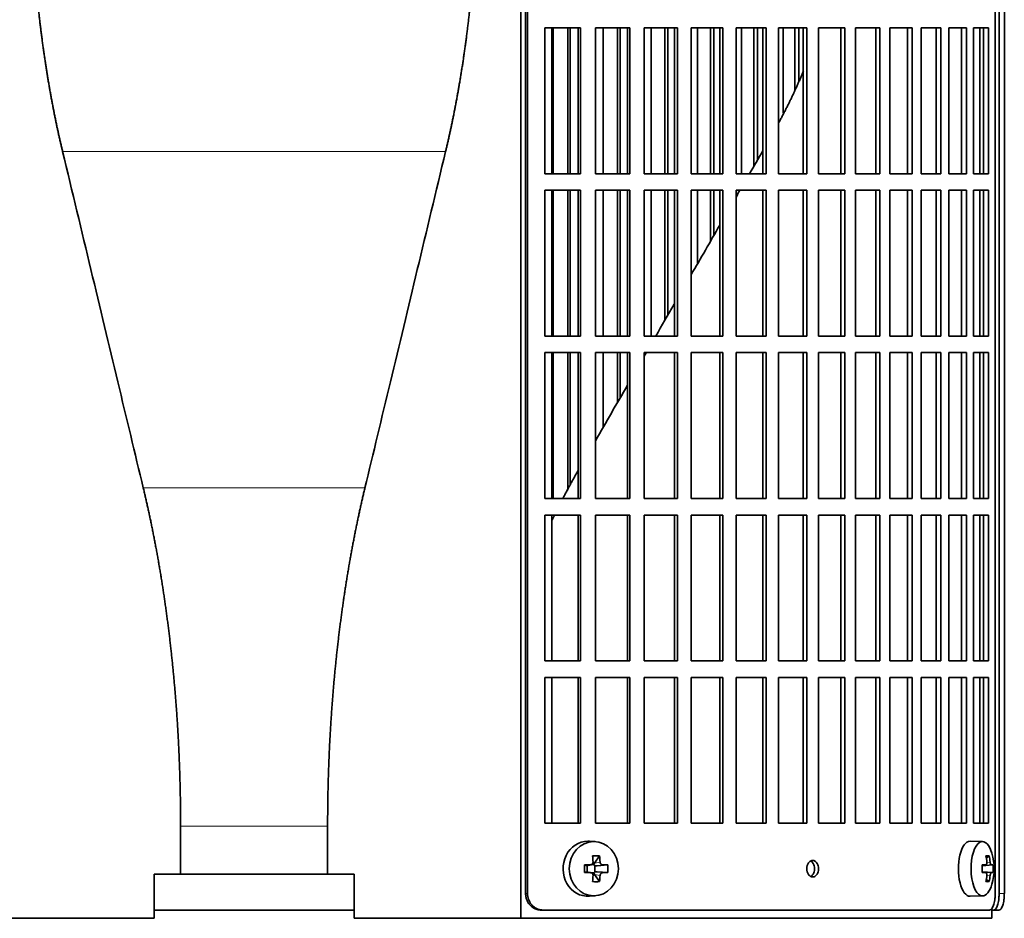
# Model space of a CAD drawing. Header units: millimetres. Extents: x 423 to 1315, y -1724 to 1594.
# Tile 13 of 28: x 530 to 709, y -219 to -56. Entities that reach past the tile are written whole.
import ezdxf

# ---------------------------------------------------------------- set-up
doc = ezdxf.new("R2010")
doc.units = ezdxf.units.MM
for name, color, linetype in [('M5X8_UNI7687', 7, 'Continuous'), ('VSI344-454_FILTR', 7, 'Continuous'), ('VSI344-454_SUPPO', 7, 'Continuous')]:
    doc.layers.add(name, color=color, linetype=linetype)

# ---------------------------------------------------------------- blocks, each defined once
blk = doc.blocks.new('SE')
at = {"layer": 'M5X8_UNI7687', "color": 7, "linetype": 'Continuous', "lineweight": 35}
for p, q in [((634.88, -204.97), (633.83, -204.9)), ((705.26, -204.96), (703, -204.89)), ((632.92, -209.2), (633.34, -209.36)), ((633.38, -209.36), (634.13, -209.17)), ((634.11, -209.14), (634.62, -209.14)), ((635.67, -207.56), (634.76, -208.86)), ((637.15, -209.2), (635.21, -209.36)), ((705.15, -209.25), (705.82, -209.18)), ((707.13, -209.2), (705.16, -209.34)), ((706.43, -207.56), (705.92, -207.95)), ((632.92, -210.59), (633.34, -210.43)), ((634.13, -210.62), (633.38, -210.43)), ((633.43, -210.44), (633.43, -209.35)), ((634.62, -210.64), (634.13, -210.64)), ((635.67, -212.23), (634.76, -210.93)), ((634.79, -209.33), (634.79, -210.46)), ((637.15, -210.59), (635.21, -210.43)), ((705.82, -210.6), (705.15, -210.54)), ((707.13, -210.59), (705.16, -210.44)), ((706.43, -212.23), (705.92, -211.84)), ((633.83, -214.88), (634.88, -214.82)), ((703, -214.89), (705.26, -214.82))]:
    blk.add_line(p, q, dxfattribs=at)
at = {"layer": 'M5X8_UNI7687', "color": 4, "linetype": 'Continuous', "lineweight": 9}
for p, q in [((633.34, -209.36), (634.03, -209.18)), ((634.76, -208.86), (635.77, -208.69)), ((636.22, -209.18), (635.21, -209.36)), ((705.15, -209.25), (705.81, -209.18)), ((706.83, -209.18), (705.16, -209.34)), ((706.02, -208.74), (706.62, -208.69)), ((634.03, -210.6), (633.34, -210.43)), ((635.77, -211.1), (634.76, -210.93)), ((635.21, -210.43), (636.22, -210.6)), ((705.81, -210.6), (705.15, -210.54)), ((705.16, -210.45), (706.83, -210.6)), ((706.62, -211.1), (706.01, -211.05))]:
    blk.add_line(p, q, dxfattribs=at)
at = {"layer": 'M5X8_UNI7687', "color": 7, "linetype": 'Continuous', "lineweight": 35}
for centre, radius, start, end in [((697.35, -209.89), 10, 343.7273, 16.2727), ((682.28, -209.89), 49.36, 179.1963, 180.8037), ((626.57, -209.89), 10.6, 356.2556, 3.7444), ((697.73, -209.89), 9.42, 355.7871, 4.2129)]:
    blk.add_arc(centre, radius, start, end, dxfattribs=at)
for centre, major_axis, ratio, start_param, end_param in [((633.56, -209.89), (0, 5), 0.906308, 0, 3.201231), ((633.56, -209.89), (0, 5), 0.906308, 6.223547, 6.283185), ((702.97, -209.89), (0, 5), 0.422618, 0, 3.154553), ((705.23, -209.89), (0, -4.93), 0.422618, 2.175256, 6.283185), ((630.94, -210.05), (9.99, 0.37), 0.07899, 1.254131, 1.36869), ((631.87, -212.96), (8.86, 2.7), 0.529916, 0.974266, 1.123958), ((631.09, -209.89), (0, 10), 0.34202, -1.449667, -1.335108), ((635.22, -208.86), (-0.561, -0.512), 0.450112, 5.177855, 5.696055), ((635.02, -208.89), (-0.019, -0.502), 0.906042, 5.273044, 5.799842), ((630.8, -209.89), (0, 10), 0.5, -1.449667, -1.335108), ((630.94, -210.05), (9.99, 0.37), 0.07899, 0.897313, 1.011873), ((697.36, -210.05), (9.97, 0.79), 0.036834, 0.556003, 0.670562), ((700.65, -209.89), (0, -9.26), 0.488139, 1.49595, 1.645642), ((699.35, -212.96), (7.75, 5.06), 0.247104, 0.286808, 0.4365), ((697.43, -209.89), (0, 10), 0.866025, 4.833518, 4.948078), ((697.3, -209.89), (0, 10), 0.939693, 4.833518, 4.948078), ((697.36, -210.05), (9.97, 0.79), 0.036834, 0.199185, 0.313745), ((630.94, -209.74), (9.99, -0.37), 0.07899, -1.36869, -1.254131), ((633.34, -208.86), (-0.03, 0.507), 0.355475, 2.983295, 3.209876), ((633.34, -210.93), (-0.03, -0.507), 0.355475, 3.073309, 3.29989), ((635.02, -210.9), (-0.019, 0.502), 0.906042, 0.483343, 1.010141), ((635.22, -210.93), (-0.561, 0.512), 0.450112, 0.58713, 1.105331), ((635.22, -208.86), (-0.85, -0.111), 0.58208, 0.96918, 1.487381), ((635.22, -210.93), (-0.85, 0.111), 0.58208, 4.795805, 5.314006), ((630.94, -209.74), (9.99, -0.37), 0.07899, -1.011873, -0.897313), ((697.36, -209.74), (9.97, -0.79), 0.036834, -0.670562, -0.556003), ((697.36, -209.74), (9.97, -0.79), 0.036834, -0.313745, -0.199185), ((631.09, -209.89), (0, -10), 0.34202, 1.335108, 1.449667), ((631.87, -206.83), (8.86, -2.7), 0.529916, -1.123958, -0.974266), ((630.8, -209.89), (0, -10), 0.5, 1.335108, 1.449667), ((705.23, -209.89), (0, -4.93), 0.422618, 0, 0.966337), ((697.43, -209.89), (0, -10), 0.866025, 1.335108, 1.449667), ((699.35, -206.83), (7.75, -5.06), 0.247104, -0.4365, -0.286808), ((697.3, -209.89), (0, -10), 0.939693, 1.335108, 1.449667)]:
    blk.add_ellipse(centre, major_axis=major_axis, ratio=ratio, start_param=start_param, end_param=end_param, dxfattribs=at)
blk.add_ellipse((634.62, -209.89), major_axis=(0, -4.93), ratio=0.906308, dxfattribs=at)
for points in [[(634.03, -209.18), (634.05, -209.18), (634.08, -209.18), (634.12, -209.17), (634.17, -209.16), (634.21, -209.15), (634.25, -209.12), (634.29, -209.1), (634.32, -209.07), (634.36, -209.04), (634.39, -209), (634.41, -208.96), (634.44, -208.92), (634.45, -208.87), (634.47, -208.83), (634.47, -208.79), (634.48, -208.74), (634.48, -208.7), (634.48, -208.69)], [(635.77, -208.69), (635.77, -208.7), (635.77, -208.74), (635.78, -208.79), (635.79, -208.83), (635.81, -208.87), (635.83, -208.92), (635.85, -208.96), (635.88, -209), (635.91, -209.04), (635.94, -209.07), (635.98, -209.1), (636.02, -209.12), (636.05, -209.15), (636.09, -209.16), (636.13, -209.17), (636.17, -209.18), (636.2, -209.18), (636.22, -209.18)], [(705.81, -209.18), (705.82, -209.18), (705.84, -209.18), (705.86, -209.17), (705.89, -209.16), (705.91, -209.15), (705.93, -209.12), (705.95, -209.1), (705.97, -209.07), (705.98, -209.04), (706, -209), (706.01, -208.96), (706.02, -208.92), (706.02, -208.87), (706.03, -208.83), (706.03, -208.79), (706.03, -208.74), (706.02, -208.7), (706.02, -208.69)], [(706.62, -208.69), (706.63, -208.7), (706.63, -208.74), (706.64, -208.79), (706.65, -208.83), (706.66, -208.87), (706.67, -208.92), (706.68, -208.96), (706.69, -209), (706.71, -209.04), (706.72, -209.07), (706.74, -209.1), (706.75, -209.12), (706.77, -209.15), (706.79, -209.16), (706.8, -209.17), (706.82, -209.18), (706.83, -209.18), (706.83, -209.18)], [(634.48, -211.1), (634.48, -211.08), (634.48, -211.05), (634.47, -211), (634.47, -210.96), (634.45, -210.91), (634.44, -210.87), (634.41, -210.83), (634.39, -210.79), (634.36, -210.75), (634.32, -210.72), (634.29, -210.69), (634.25, -210.66), (634.21, -210.64), (634.17, -210.63), (634.12, -210.61), (634.08, -210.61), (634.05, -210.6), (634.03, -210.6)], [(636.22, -210.6), (636.2, -210.6), (636.17, -210.61), (636.13, -210.61), (636.09, -210.63), (636.05, -210.64), (636.02, -210.66), (635.98, -210.69), (635.94, -210.72), (635.91, -210.75), (635.88, -210.79), (635.85, -210.83), (635.83, -210.87), (635.81, -210.91), (635.79, -210.96), (635.78, -211), (635.77, -211.05), (635.77, -211.08), (635.77, -211.1)], [(706.02, -211.1), (706.02, -211.08), (706.03, -211.05), (706.03, -211), (706.03, -210.96), (706.02, -210.91), (706.02, -210.87), (706.01, -210.83), (706, -210.79), (705.98, -210.75), (705.97, -210.72), (705.95, -210.69), (705.93, -210.66), (705.91, -210.64), (705.89, -210.63), (705.86, -210.61), (705.84, -210.61), (705.82, -210.6), (705.81, -210.6)], [(706.83, -210.6), (706.83, -210.6), (706.82, -210.61), (706.8, -210.61), (706.79, -210.63), (706.77, -210.64), (706.75, -210.66), (706.74, -210.69), (706.72, -210.72), (706.71, -210.75), (706.69, -210.79), (706.68, -210.83), (706.67, -210.87), (706.66, -210.91), (706.65, -210.96), (706.64, -211), (706.63, -211.05), (706.63, -211.08), (706.62, -211.1)]]:
    blk.add_open_spline(points, degree=3, dxfattribs=at)
at = {"layer": 'VSI344-454_FILTR', "color": 7, "linetype": 'Continuous', "lineweight": 35}
for p, q in [((622.24, -214.39), (622.24, 58.61)), ((622.58, -214.39), (622.58, 58.61)), ((707.54, -214.39), (707.54, 58.61)), ((708.25, -214.39), (708.25, 54.61)), ((709.2, -214.39), (709.2, 54.61)), ((625.73, -83.64), (625.73, -57.14)), ((625.73, -57.14), (632.2, -57.14)), ((627.25, -83.64), (627.25, -57.14)), ((629.93, -83.64), (629.93, -57.14)), ((630.35, -83.64), (630.35, -57.14)), ((631.81, -83.64), (631.81, -57.14)), ((632.2, -83.64), (632.2, -57.14)), ((634.91, -83.64), (634.91, -57.14)), ((634.91, -57.14), (641.17, -57.14)), ((636.31, -83.64), (636.31, -57.14)), ((638.9, -83.64), (638.9, -57.14)), ((639.39, -83.64), (639.39, -57.14)), ((640.72, -83.64), (640.72, -57.14)), ((641.17, -83.64), (641.17, -57.14)), ((643.78, -83.64), (643.78, -57.14)), ((643.78, -57.14), (649.81, -57.14)), ((645.05, -83.64), (645.05, -57.14)), ((647.55, -83.64), (647.55, -57.14)), ((648.1, -83.64), (648.1, -57.14)), ((649.3, -83.64), (649.3, -57.14)), ((649.81, -83.64), (649.81, -57.14)), ((652.32, -83.64), (652.32, -57.14)), ((652.32, -57.14), (658.08, -57.14)), ((653.45, -83.64), (653.45, -57.14)), ((655.84, -83.64), (655.84, -57.14)), ((656.44, -83.64), (656.44, -57.14)), ((657.5, -83.64), (657.5, -57.14)), ((658.08, -83.64), (658.08, -57.14)), ((660.46, -83.64), (660.46, -57.14)), ((660.46, -57.14), (665.93, -57.14)), ((661.46, -83.64), (661.46, -57.14)), ((663.72, -82.23), (663.72, -57.14)), ((664.37, -81.09), (664.37, -57.14)), ((665.3, -83.64), (665.3, -57.14)), ((665.93, -83.64), (665.93, -57.14)), ((668.18, -83.64), (668.18, -57.14)), ((668.18, -57.14), (673.32, -57.14)), ((669.03, -72.65), (669.03, -57.14)), ((671.16, -68.49), (671.16, -57.14)), ((671.87, -66.77), (671.87, -57.14)), ((672.64, -83.64), (672.64, -57.14)), ((673.32, -83.64), (673.32, -57.14)), ((675.43, -57.14), (680.23, -57.14)), ((675.43, -83.64), (675.43, -57.14)), ((679.5, -83.64), (679.5, -57.14)), ((680.23, -83.64), (680.23, -57.14)), ((682.19, -57.14), (686.61, -57.14)), ((682.19, -83.64), (682.19, -57.14)), ((685.84, -83.64), (685.84, -57.14)), ((686.61, -83.64), (686.61, -57.14)), ((688.41, -57.14), (692.44, -57.14)), ((688.41, -83.64), (688.41, -57.14)), ((691.62, -83.64), (691.62, -57.14)), ((692.44, -83.64), (692.44, -57.14)), ((694.07, -57.14), (697.69, -57.14)), ((694.07, -83.64), (694.07, -57.14)), ((696.83, -83.64), (696.83, -57.14)), ((697.69, -83.64), (697.69, -57.14)), ((699.14, -57.14), (702.33, -57.14)), ((699.14, -83.64), (699.14, -57.14)), ((701.44, -83.64), (701.44, -57.14)), ((702.33, -83.64), (702.33, -57.14)), ((703.59, -57.14), (706.34, -57.14)), ((703.59, -83.64), (703.59, -57.14)), ((705.42, -83.64), (705.42, -57.14)), ((706.34, -83.64), (706.34, -57.14)), ((625.73, -83.64), (632.2, -83.64)), ((634.91, -83.64), (641.17, -83.64)), ((643.78, -83.64), (649.81, -83.64)), ((652.32, -83.64), (658.08, -83.64)), ((660.46, -83.64), (665.93, -83.64)), ((668.18, -83.64), (673.32, -83.64)), ((675.43, -83.64), (680.23, -83.64)), ((682.19, -83.64), (686.61, -83.64)), ((688.41, -83.64), (692.44, -83.64)), ((694.07, -83.64), (697.69, -83.64)), ((699.14, -83.64), (702.33, -83.64)), ((703.59, -83.64), (706.34, -83.64)), ((625.73, -113.14), (625.73, -86.64)), ((625.73, -86.64), (632.2, -86.64)), ((627.25, -113.14), (627.25, -86.64)), ((629.93, -113.14), (629.93, -86.64)), ((630.35, -113.14), (630.35, -86.64)), ((631.81, -113.14), (631.81, -86.64)), ((632.2, -113.14), (632.2, -86.64)), ((634.91, -113.14), (634.91, -86.64)), ((634.91, -86.64), (641.17, -86.64)), ((636.31, -113.14), (636.31, -86.64)), ((638.9, -113.14), (638.9, -86.64)), ((639.39, -113.14), (639.39, -86.64)), ((640.72, -113.14), (640.72, -86.64)), ((641.17, -113.14), (641.17, -86.64)), ((643.78, -113.14), (643.78, -86.64)), ((643.78, -86.64), (649.81, -86.64)), ((645.05, -113.14), (645.05, -86.64)), ((647.55, -110.23), (647.55, -86.64)), ((648.1, -109.29), (648.1, -86.64)), ((649.3, -113.14), (649.3, -86.64)), ((649.81, -113.14), (649.81, -86.64)), ((652.32, -113.14), (652.32, -86.64)), ((652.32, -86.64), (658.08, -86.64)), ((653.45, -100.01), (653.45, -86.64)), ((655.84, -95.88), (655.84, -86.64)), ((656.44, -94.84), (656.44, -86.64)), ((657.5, -113.14), (657.5, -86.64)), ((658.08, -113.14), (658.08, -86.64)), ((660.46, -113.14), (660.46, -86.64)), ((660.46, -86.64), (665.93, -86.64)), ((665.3, -113.14), (665.3, -86.64)), ((665.93, -113.14), (665.93, -86.64)), ((668.18, -113.14), (668.18, -86.64)), ((668.18, -86.64), (673.32, -86.64)), ((672.64, -113.14), (672.64, -86.64)), ((673.32, -113.14), (673.32, -86.64)), ((675.43, -86.64), (680.23, -86.64)), ((675.43, -113.14), (675.43, -86.64)), ((679.5, -113.14), (679.5, -86.64)), ((680.23, -113.14), (680.23, -86.64)), ((682.19, -86.64), (686.61, -86.64)), ((682.19, -113.14), (682.19, -86.64)), ((685.84, -113.14), (685.84, -86.64)), ((686.61, -113.14), (686.61, -86.64)), ((688.41, -86.64), (692.44, -86.64)), ((688.41, -113.14), (688.41, -86.64)), ((691.62, -113.14), (691.62, -86.64)), ((692.44, -113.14), (692.44, -86.64)), ((694.07, -86.64), (697.69, -86.64)), ((694.07, -113.14), (694.07, -86.64)), ((696.83, -113.14), (696.83, -86.64)), ((697.69, -113.14), (697.69, -86.64)), ((699.14, -86.64), (702.33, -86.64)), ((699.14, -113.14), (699.14, -86.64)), ((701.44, -113.14), (701.44, -86.64)), ((702.33, -113.14), (702.33, -86.64)), ((703.59, -86.64), (706.34, -86.64)), ((703.59, -113.14), (703.59, -86.64)), ((705.42, -113.14), (705.42, -86.64)), ((706.34, -113.14), (706.34, -86.64)), ((625.73, -113.14), (632.2, -113.14)), ((634.91, -113.14), (641.17, -113.14)), ((643.78, -113.14), (649.81, -113.14)), ((652.32, -113.14), (658.08, -113.14)), ((660.46, -113.14), (665.93, -113.14)), ((668.18, -113.14), (673.32, -113.14)), ((675.43, -113.14), (680.23, -113.14)), ((682.19, -113.14), (686.61, -113.14)), ((688.41, -113.14), (692.44, -113.14)), ((694.07, -113.14), (697.69, -113.14)), ((699.14, -113.14), (702.33, -113.14)), ((703.59, -113.14), (706.34, -113.14)), ((625.73, -142.64), (625.73, -116.14)), ((625.73, -116.14), (632.2, -116.14)), ((627.25, -142.64), (627.25, -116.14)), ((629.93, -141.12), (629.93, -116.14)), ((630.35, -140.3), (630.35, -116.14)), ((631.81, -142.64), (631.81, -116.14)), ((632.2, -142.64), (632.2, -116.14)), ((634.91, -142.64), (634.91, -116.14)), ((634.91, -116.14), (641.17, -116.14)), ((636.31, -129.71), (636.31, -116.14)), ((638.9, -125.21), (638.9, -116.14)), ((639.39, -124.37), (639.39, -116.14)), ((640.72, -142.64), (640.72, -116.14)), ((641.17, -142.64), (641.17, -116.14)), ((643.78, -142.64), (643.78, -116.14)), ((643.78, -116.14), (649.81, -116.14)), ((649.3, -142.64), (649.3, -116.14)), ((649.81, -142.64), (649.81, -116.14)), ((652.32, -142.64), (652.32, -116.14)), ((652.32, -116.14), (658.08, -116.14)), ((657.5, -142.64), (657.5, -116.14)), ((658.08, -142.64), (658.08, -116.14)), ((660.46, -142.64), (660.46, -116.14)), ((660.46, -116.14), (665.93, -116.14)), ((665.3, -142.64), (665.3, -116.14)), ((665.93, -142.64), (665.93, -116.14)), ((668.18, -142.64), (668.18, -116.14)), ((668.18, -116.14), (673.32, -116.14)), ((672.64, -142.64), (672.64, -116.14)), ((673.32, -142.64), (673.32, -116.14)), ((675.43, -116.14), (680.23, -116.14)), ((675.43, -142.64), (675.43, -116.14)), ((679.5, -142.64), (679.5, -116.14)), ((680.23, -142.64), (680.23, -116.14)), ((682.19, -116.14), (686.61, -116.14)), ((682.19, -142.64), (682.19, -116.14)), ((685.84, -142.64), (685.84, -116.14)), ((686.61, -142.64), (686.61, -116.14)), ((688.41, -116.14), (692.44, -116.14)), ((688.41, -142.64), (688.41, -116.14)), ((691.62, -142.64), (691.62, -116.14)), ((692.44, -142.64), (692.44, -116.14)), ((694.07, -116.14), (697.69, -116.14)), ((694.07, -142.64), (694.07, -116.14)), ((696.83, -142.64), (696.83, -116.14)), ((697.69, -142.64), (697.69, -116.14)), ((699.14, -116.14), (702.33, -116.14)), ((699.14, -142.64), (699.14, -116.14)), ((701.44, -142.64), (701.44, -116.14)), ((702.33, -142.64), (702.33, -116.14)), ((703.59, -116.14), (706.34, -116.14)), ((703.59, -142.64), (703.59, -116.14)), ((705.42, -142.64), (705.42, -116.14)), ((706.34, -142.64), (706.34, -116.14)), ((625.73, -142.64), (632.2, -142.64)), ((634.91, -142.64), (641.17, -142.64)), ((643.78, -142.64), (649.81, -142.64)), ((652.32, -142.64), (658.08, -142.64)), ((660.46, -142.64), (665.93, -142.64)), ((668.18, -142.64), (673.32, -142.64)), ((675.43, -142.64), (680.23, -142.64)), ((682.19, -142.64), (686.61, -142.64)), ((688.41, -142.64), (692.44, -142.64)), ((694.07, -142.64), (697.69, -142.64)), ((699.14, -142.64), (702.33, -142.64)), ((703.59, -142.64), (706.34, -142.64)), ((625.73, -172.14), (625.73, -145.64)), ((625.73, -145.64), (632.2, -145.64)), ((631.81, -172.14), (631.81, -145.64)), ((632.2, -172.14), (632.2, -145.64)), ((634.91, -172.14), (634.91, -145.64)), ((634.91, -145.64), (641.17, -145.64)), ((640.72, -172.14), (640.72, -145.64)), ((641.17, -172.14), (641.17, -145.64)), ((643.78, -172.14), (643.78, -145.64)), ((643.78, -145.64), (649.81, -145.64)), ((649.3, -172.14), (649.3, -145.64)), ((649.81, -172.14), (649.81, -145.64)), ((652.32, -172.14), (652.32, -145.64)), ((652.32, -145.64), (658.08, -145.64)), ((657.5, -172.14), (657.5, -145.64)), ((658.08, -172.14), (658.08, -145.64)), ((660.46, -172.14), (660.46, -145.64)), ((660.46, -145.64), (665.93, -145.64)), ((665.3, -172.14), (665.3, -145.64)), ((665.93, -172.14), (665.93, -145.64)), ((668.18, -172.14), (668.18, -145.64)), ((668.18, -145.64), (673.32, -145.64)), ((672.64, -172.14), (672.64, -145.64)), ((673.32, -172.14), (673.32, -145.64)), ((675.43, -145.64), (680.23, -145.64)), ((675.43, -172.14), (675.43, -145.64)), ((679.5, -172.14), (679.5, -145.64)), ((680.23, -172.14), (680.23, -145.64)), ((682.19, -145.64), (686.61, -145.64)), ((682.19, -172.14), (682.19, -145.64)), ((685.84, -172.14), (685.84, -145.64)), ((686.61, -172.14), (686.61, -145.64)), ((688.41, -145.64), (692.44, -145.64)), ((688.41, -172.14), (688.41, -145.64)), ((691.62, -172.14), (691.62, -145.64)), ((692.44, -172.14), (692.44, -145.64)), ((694.07, -145.64), (697.69, -145.64)), ((694.07, -172.14), (694.07, -145.64)), ((696.83, -172.14), (696.83, -145.64)), ((697.69, -172.14), (697.69, -145.64)), ((699.14, -145.64), (702.33, -145.64)), ((699.14, -172.14), (699.14, -145.64)), ((701.44, -172.14), (701.44, -145.64)), ((702.33, -172.14), (702.33, -145.64)), ((703.59, -145.64), (706.34, -145.64)), ((703.59, -172.14), (703.59, -145.64)), ((705.42, -172.14), (705.42, -145.64)), ((706.34, -172.14), (706.34, -145.64)), ((625.73, -172.14), (632.2, -172.14)), ((634.91, -172.14), (641.17, -172.14)), ((643.78, -172.14), (649.81, -172.14)), ((652.32, -172.14), (658.08, -172.14)), ((660.46, -172.14), (665.93, -172.14)), ((668.18, -172.14), (673.32, -172.14)), ((675.43, -172.14), (680.23, -172.14)), ((682.19, -172.14), (686.61, -172.14)), ((688.41, -172.14), (692.44, -172.14)), ((694.07, -172.14), (697.69, -172.14)), ((699.14, -172.14), (702.33, -172.14)), ((703.59, -172.14), (706.34, -172.14)), ((625.73, -201.64), (625.73, -175.14)), ((625.73, -175.14), (632.2, -175.14)), ((631.81, -201.64), (631.81, -175.14)), ((632.2, -201.64), (632.2, -175.14)), ((634.91, -201.64), (634.91, -175.14)), ((634.91, -175.14), (641.17, -175.14)), ((640.72, -201.64), (640.72, -175.14)), ((641.17, -201.64), (641.17, -175.14)), ((643.78, -201.64), (643.78, -175.14)), ((643.78, -175.14), (649.81, -175.14)), ((649.3, -201.64), (649.3, -175.14)), ((649.81, -201.64), (649.81, -175.14)), ((652.32, -201.64), (652.32, -175.14)), ((652.32, -175.14), (658.08, -175.14)), ((657.5, -201.64), (657.5, -175.14)), ((658.08, -201.64), (658.08, -175.14)), ((660.46, -201.64), (660.46, -175.14)), ((660.46, -175.14), (665.93, -175.14)), ((665.3, -201.64), (665.3, -175.14)), ((665.93, -201.64), (665.93, -175.14)), ((668.18, -201.64), (668.18, -175.14)), ((668.18, -175.14), (673.32, -175.14)), ((672.64, -201.64), (672.64, -175.14)), ((673.32, -201.64), (673.32, -175.14)), ((675.43, -175.14), (680.23, -175.14)), ((675.43, -201.64), (675.43, -175.14)), ((679.5, -201.64), (679.5, -175.14)), ((680.23, -201.64), (680.23, -175.14)), ((682.19, -175.14), (686.61, -175.14)), ((682.19, -201.64), (682.19, -175.14)), ((685.84, -201.64), (685.84, -175.14)), ((686.61, -201.64), (686.61, -175.14)), ((688.41, -175.14), (692.44, -175.14)), ((688.41, -201.64), (688.41, -175.14)), ((691.62, -201.64), (691.62, -175.14)), ((692.44, -201.64), (692.44, -175.14)), ((694.07, -175.14), (697.69, -175.14)), ((694.07, -201.64), (694.07, -175.14)), ((696.83, -201.64), (696.83, -175.14)), ((697.69, -201.64), (697.69, -175.14)), ((699.14, -175.14), (702.33, -175.14)), ((699.14, -201.64), (699.14, -175.14)), ((701.44, -201.64), (701.44, -175.14)), ((702.33, -201.64), (702.33, -175.14)), ((703.59, -175.14), (706.34, -175.14)), ((703.59, -201.64), (703.59, -175.14)), ((705.42, -201.64), (705.42, -175.14)), ((706.34, -201.64), (706.34, -175.14)), ((625.73, -201.64), (632.2, -201.64)), ((634.91, -201.64), (641.17, -201.64)), ((643.78, -201.64), (649.81, -201.64)), ((652.32, -201.64), (658.08, -201.64)), ((660.46, -201.64), (665.93, -201.64)), ((668.18, -201.64), (673.32, -201.64)), ((675.43, -201.64), (680.23, -201.64)), ((682.19, -201.64), (686.61, -201.64)), ((688.41, -201.64), (692.44, -201.64)), ((694.07, -201.64), (697.69, -201.64)), ((699.14, -201.64), (702.33, -201.64)), ((703.59, -201.64), (706.34, -201.64)), ((554.75, -217.39), (591.08, -217.39)), ((625.38, -217.39), (625.04, -217.39)), ((625.38, -217.39), (706.48, -217.39)), ((706.92, -217.39), (707.28, -217.39)), ((708.23, -217.39), (707.28, -217.39))]:
    blk.add_line(p, q, dxfattribs=at)
at = {"layer": 'VSI344-454_FILTR', "color": 4, "linetype": 'Continuous', "lineweight": 9}
for p, q in [((622.58, -214.39), (622.24, -214.39)), ((709.2, -214.39), (708.25, -214.39))]:
    blk.add_line(p, q, dxfattribs=at)
at = {"layer": 'VSI344-454_FILTR', "color": 7, "linetype": 'Continuous', "lineweight": 35}
for points, knots in [([(674.38, -211.39), (674.31, -211.39), (674.17, -211.38), (673.9, -211.25), (673.6, -210.97), (673.37, -210.47), (673.29, -209.88), (673.37, -209.3), (673.59, -208.86), (673.85, -208.58), (674.11, -208.42), (674.29, -208.4), (674.38, -208.39)], [0, 0, 0, 0, 0.064066, 0.126815, 0.254692, 0.378277, 0.50107, 0.625893, 0.749447, 0.833633, 0.916759, 1, 1, 1, 1]), ([(674.02, -211.31), (674.09, -211.28), (674.23, -211.18), (674.47, -210.93), (674.68, -210.49), (674.76, -209.9), (674.68, -209.32), (674.45, -208.82), (674.2, -208.58), (674.06, -208.49), (674.04, -208.48)], [0.1064378, 0.1064378, 0.1064378, 0.1064378, 0.1663652, 0.2505516, 0.3741057, 0.498929, 0.621722, 0.7453065, 0.8731842, 0.8878187, 0.8878187, 0.8878187, 0.8878187]), ([(674.38, -208.39), (674.45, -208.4), (674.59, -208.41), (674.86, -208.53), (675.16, -208.82), (675.39, -209.32), (675.47, -209.9), (675.38, -210.49), (675.17, -210.93), (674.92, -211.21), (674.66, -211.37), (674.48, -211.38), (674.38, -211.39)], [0, 0, 0, 0, 0.064066, 0.126815, 0.254692, 0.378277, 0.50107, 0.625893, 0.749447, 0.833633, 0.916759, 1, 1, 1, 1]), ([(625.04, -217.39), (624.99, -217.39), (624.88, -217.39), (624.72, -217.38), (624.57, -217.35), (624.42, -217.32), (624.27, -217.28), (624.12, -217.23), (623.85, -217.12), (623.47, -216.91), (623.05, -216.53), (622.69, -216.07), (622.48, -215.64), (622.35, -215.27), (622.28, -214.98), (622.24, -214.69), (622.24, -214.49), (622.24, -214.39)], [0, 0, 0, 0, 0.036074, 0.071827, 0.107372, 0.142823, 0.178296, 0.213907, 0.249769, 0.37568, 0.49974, 0.623937, 0.750153, 0.812742, 0.874833, 0.937047, 1, 1, 1, 1]), ([(622.58, -214.39), (622.58, -214.45), (622.58, -214.56), (622.6, -214.73), (622.62, -214.9), (622.65, -215.06), (622.69, -215.22), (622.74, -215.38), (622.84, -215.67), (623.04, -216.07), (623.39, -216.53), (623.82, -216.9), (624.23, -217.14), (624.57, -217.27), (624.84, -217.34), (625.11, -217.39), (625.29, -217.39), (625.38, -217.39)], [0, 0, 0, 0, 0.036092, 0.07186, 0.10742, 0.142884, 0.178369, 0.213992, 0.249865, 0.376032, 0.500265, 0.624304, 0.750267, 0.812832, 0.874898, 0.937082, 1, 1, 1, 1]), ([(706.48, -217.39), (706.5, -217.39), (706.54, -217.39), (706.6, -217.38), (706.66, -217.35), (706.72, -217.32), (706.78, -217.28), (706.83, -217.23), (706.94, -217.12), (707.08, -216.91), (707.24, -216.53), (707.37, -216.07), (707.45, -215.64), (707.5, -215.27), (707.53, -214.98), (707.54, -214.69), (707.54, -214.49), (707.54, -214.39)], [0, 0, 0, 0, 0.036074, 0.071827, 0.107372, 0.142823, 0.178296, 0.213907, 0.249769, 0.375679, 0.49974, 0.623937, 0.750153, 0.812742, 0.874833, 0.937047, 1, 1, 1, 1]), ([(707.28, -217.39), (707.29, -217.39), (707.33, -217.39), (707.39, -217.38), (707.44, -217.35), (707.5, -217.32), (707.55, -217.28), (707.6, -217.23), (707.7, -217.12), (707.83, -216.91), (707.97, -216.53), (708.09, -216.07), (708.16, -215.64), (708.21, -215.27), (708.23, -214.98), (708.24, -214.69), (708.24, -214.49), (708.25, -214.39)], [0, 0, 0, 0, 0.036074, 0.071835, 0.107394, 0.142867, 0.178369, 0.214016, 0.24992, 0.375515, 0.499619, 0.623903, 0.749864, 0.812553, 0.874725, 0.937001, 1, 1, 1, 1]), ([(709.2, -214.39), (709.19, -214.45), (709.19, -214.56), (709.19, -214.73), (709.18, -214.9), (709.17, -215.06), (709.16, -215.22), (709.14, -215.38), (709.11, -215.67), (709.04, -216.07), (708.92, -216.53), (708.78, -216.91), (708.63, -217.14), (708.51, -217.27), (708.42, -217.34), (708.32, -217.39), (708.26, -217.39), (708.23, -217.39)], [0, 0, 0, 0, 0.03611, 0.071905, 0.107497, 0.143003, 0.178538, 0.214218, 0.250157, 0.376062, 0.500393, 0.624478, 0.750119, 0.812755, 0.87487, 0.93708, 1, 1, 1, 1])]:
    blk.add_open_spline(points, degree=3, knots=knots, dxfattribs=at)
at = {"layer": 'VSI344-454_SUPPO', "color": 7, "linetype": 'Continuous', "lineweight": 35}
for p, q in [((621.38, -218.89), (621.38, 59.2)), ((626.98, -83.64), (626.98, -57.14)), ((704.76, -83.64), (704.76, -57.14)), ((626.98, -113.14), (626.98, -86.64)), ((704.76, -113.14), (704.76, -86.64)), ((626.98, -142.64), (626.98, -116.14)), ((704.76, -142.64), (704.76, -116.14)), ((626.98, -172.14), (626.98, -145.64)), ((704.76, -172.14), (704.76, -145.64)), ((626.98, -201.64), (626.98, -175.14)), ((704.76, -201.64), (704.76, -175.14)), ((559.56, -210.89), (559.56, -202.16)), ((586.27, -210.89), (586.27, -202.16)), ((559.56, -210.89), (554.75, -210.89)), ((554.75, -210.89), (554.75, -218.89)), ((559.56, -210.89), (586.27, -210.89)), ((586.27, -210.89), (591.08, -210.89)), ((591.08, -210.89), (591.08, -218.89)), ((706.92, -218.89), (706.92, -217.12)), ((524.44, -218.89), (554.75, -218.89)), ((621.38, -218.89), (591.08, -218.89)), ((621.38, -218.89), (706.92, -218.89))]:
    blk.add_line(p, q, dxfattribs=at)
at = {"layer": 'VSI344-454_SUPPO', "color": 4, "linetype": 'Continuous', "lineweight": 9}
for p, q in [((538.12, -79.59), (607.7, -79.59)), ((593.05, -140.69), (552.77, -140.69)), ((586.27, -202.16), (559.56, -202.16))]:
    blk.add_line(p, q, dxfattribs=at)
at = {"layer": 'VSI344-454_SUPPO', "color": 7, "linetype": 'Continuous', "lineweight": 35}
for points, degree, knots in [([(538.12, -79.59), (536.7, -73.65), (535.61, -67.28), (534.52, -60.88), (533.78, -54.16), (533.04, -47.45), (532.67, -40.51), (532.46, -36.66), (532.37, -32.78)], 2, [0, 0, 0, 0.25, 0.25, 0.5, 0.5, 0.75, 0.75, 0.8891852, 0.8891852, 0.8891852]), ([(613.46, -32.78), (613.36, -36.66), (613.16, -40.51), (612.78, -47.45), (612.04, -54.16), (611.31, -60.88), (610.21, -67.28), (609.13, -73.65), (607.7, -79.59)], 2, [0.1108193, 0.1108193, 0.1108193, 0.25, 0.25, 0.5, 0.5, 0.75, 0.75, 1, 1, 1]), ([(645.87, -113.14), (646.98, -111.22), (648.12, -109.24), (649.27, -107.25), (649.3, -107.2)], 3, [0.40501294, 0.40501294, 0.40501294, 0.40501294, 0.5, 0.50245824, 0.50245824, 0.50245824, 0.50245824]), ([(559.56, -202.16), (559.56, -194.06), (559.13, -186.06), (558.69, -178.02), (557.83, -170.24), (556.97, -162.44), (555.7, -155.01), (554.43, -147.59), (552.77, -140.69)], 2, [0, 0, 0, 0.25, 0.25, 0.5, 0.5, 0.75, 0.75, 1, 1, 1]), ([(593.05, -140.69), (591.39, -147.59), (590.12, -155.01), (588.85, -162.44), (587.99, -170.24), (587.13, -178.02), (586.7, -186.06), (586.27, -194.06), (586.27, -202.16)], 2, [0, 0, 0, 0.25, 0.25, 0.5, 0.5, 0.75, 0.75, 1, 1, 1])]:
    blk.add_open_spline(points, degree=degree, knots=knots, dxfattribs=at)
for points, degree in [([(672.73, -64.92), (670.73, -69.76), (668.24, -74.33)], 2), ([(552.77, -140.69), (551.27, -134.44), (548.19, -121.59), (543.31, -101.23), (539.88, -86.92), (538.12, -79.59)], 3), ([(593.05, -140.69), (594.55, -134.44), (597.64, -121.59), (602.52, -101.23), (605.95, -86.92), (607.7, -79.59)], 3), ([(662.9, -83.64), (663.7, -82.26), (664.5, -80.88), (665.3, -79.49)], 3), ([(660.46, -87.87), (660.7, -87.46), (660.93, -87.05), (661.17, -86.64)], 3), ([(652.32, -101.98), (654.04, -98.99), (655.77, -96), (657.5, -92.99)], 3), ([(643.78, -116.75), (643.9, -116.55), (644.02, -116.35), (644.14, -116.14)], 3), ([(634.91, -132.13), (636.84, -128.79), (638.77, -125.43), (640.72, -122.06)], 3), ([(631.8, -137.51), (630.36, -140.01), (629.03, -142.58)], 2), ([(631.8, -137.51), (631.81, -137.5), (631.81, -137.5), (631.81, -137.49)], 3), ([(627.52, -145.61), (627.23, -146.19), (626.96, -146.78)], 2)]:
    blk.add_open_spline(points, degree=degree, dxfattribs=at)

msp = doc.modelspace()

# ---------------------------------------------------------------- block references
msp.add_blockref('SE', (0, 0))

doc.saveas('drawing.dxf')
